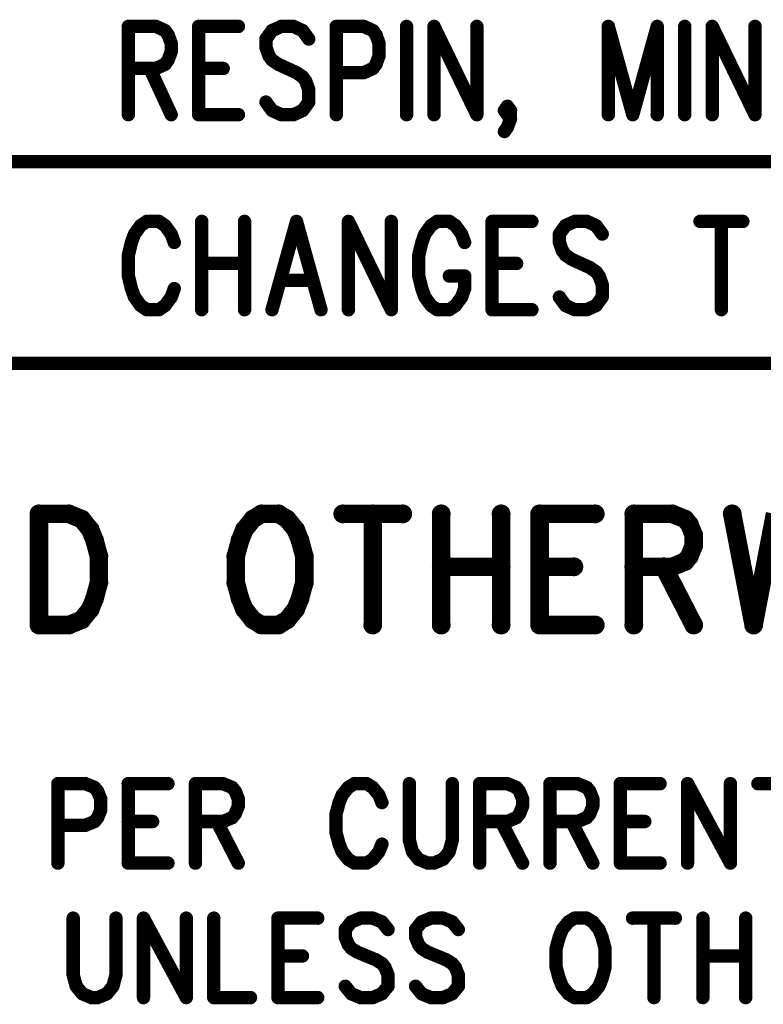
# Model space of a CAD drawing. Extents: x 2 to 38, y 2.4 to 29.6.
# Tile 87 of 93: x 29.2 to 31, y 24.7 to 27.2. Entities that reach past the tile are written whole.
import ezdxf

# ---------------------------------------------------------------- set-up
doc = ezdxf.new("R2010")
doc.units = 0
doc.layers.get('0').update_dxf_attribs({"linetype": 'CONTINUOUS'})
doc.layers.add('adt001026', color=1, linetype='CONTINUOUS')

# ---------------------------------------------------------------- blocks, each defined once
blk = doc.blocks.new('D251')
at = {"const_width": 0.0171}
blk.add_lwpolyline([(-0.00855, 0, 1), (0.00855, 0, 1)], format="xyb", close=True, dxfattribs=at)
blk = doc.blocks.new('D283')
at = {"const_width": 0.02395}
blk.add_lwpolyline([(-0.011975, 0, 1), (0.011975, 0, 1)], format="xyb", close=True, dxfattribs=at)

msp = doc.modelspace()

# ---------------------------------------------------------------- linework, layer by layer
at = {"layer": 'adt001026', "color": 1}
for points, const_width in [([(29.4308, 27.2146), (29.4308, 26.9898)], 0.034), ([(29.4308, 27.2146), (29.5009, 27.2146)], 0.034), ([(29.5009, 27.2146), (29.5242, 27.2039)], 0.034), ([(29.6098, 27.2146), (29.6098, 26.9898)], 0.034), ([(29.6098, 27.2146), (29.711, 27.2146)], 0.034), ([(29.82, 27.2146), (29.7966, 27.2039)], 0.034), ([(29.8511, 27.2146), (29.82, 27.2146)], 0.034), ([(29.8745, 27.2039), (29.8511, 27.2146)], 0.034), ([(29.9601, 27.2146), (29.9601, 26.9898)], 0.034), ([(29.9601, 27.2146), (30.0301, 27.2146)], 0.034), ([(30.0301, 27.2146), (30.0535, 27.2039)], 0.034), ([(30.1391, 27.2146), (30.1391, 26.9898)], 0.034), ([(30.2091, 27.2146), (30.2091, 26.9898)], 0.034), ([(30.2091, 27.2146), (30.3181, 26.9898)], 0.034), ([(30.3181, 27.2146), (30.3181, 26.9898)], 0.034), ([(30.6528, 27.2146), (30.6528, 26.9898)], 0.034), ([(30.6528, 27.2146), (30.7151, 26.9898)], 0.034), ([(30.7773, 27.2146), (30.7151, 26.9898)], 0.034), ([(30.7773, 27.2146), (30.7773, 26.9898)], 0.034), ([(30.8474, 27.2146), (30.8474, 26.9898)], 0.034), ([(30.9174, 27.2146), (30.9174, 26.9898)], 0.034), ([(30.9174, 27.2146), (31.0264, 26.9898)], 0.034), ([(31.0264, 27.2146), (31.0264, 26.9898)], 0.034), ([(29.5242, 27.2039), (29.532, 27.1932)], 0.034), ([(29.532, 27.1932), (29.5398, 27.1718)], 0.034), ([(29.7966, 27.2039), (29.7811, 27.1825)], 0.034), ([(29.89, 27.1825), (29.8745, 27.2039)], 0.034), ([(30.0535, 27.2039), (30.0613, 27.1932)], 0.034), ([(30.0613, 27.1932), (30.069, 27.1718)], 0.034), ([(29.5398, 27.1718), (29.5398, 27.1503)], 0.034), ([(29.7811, 27.1825), (29.7811, 27.1611)], 0.034), ([(30.069, 27.1718), (30.069, 27.1396)], 0.034), ([(29.5398, 27.1503), (29.532, 27.1289)], 0.034), ([(29.7811, 27.1611), (29.7888, 27.1396)], 0.034), ([(29.7888, 27.1396), (29.7966, 27.1289)], 0.034), ([(30.069, 27.1396), (30.0613, 27.1182)], 0.034), ([(29.5242, 27.1182), (29.5009, 27.1075)], 0.034), ([(29.532, 27.1289), (29.5242, 27.1182)], 0.034), ([(29.7966, 27.1289), (29.8122, 27.1182)], 0.034), ([(29.8122, 27.1182), (29.8589, 27.0968)], 0.034), ([(30.0613, 27.1182), (30.0535, 27.1075)], 0.034), ([(29.5009, 27.1075), (29.4308, 27.1075)], 0.034), ([(29.4853, 27.1075), (29.5398, 26.9898)], 0.034), ([(29.6098, 27.1075), (29.6721, 27.1075)], 0.034), ([(29.8589, 27.0968), (29.8745, 27.0861)], 0.034), ([(30.0301, 27.0968), (29.9601, 27.0968)], 0.034), ([(30.0535, 27.1075), (30.0301, 27.0968)], 0.034), ([(29.8745, 27.0861), (29.8822, 27.0754)], 0.034), ([(29.8822, 27.0754), (29.89, 27.054)], 0.034), ([(29.89, 27.054), (29.89, 27.0219)], 0.034), ([(29.7966, 27.0005), (29.7811, 27.0219)], 0.034), ([(29.89, 27.0219), (29.8745, 27.0005)], 0.034), ([(29.6098, 26.9898), (29.711, 26.9898)], 0.034), ([(29.82, 26.9898), (29.7966, 27.0005)], 0.034), ([(29.8511, 26.9898), (29.82, 26.9898)], 0.034), ([(29.8745, 27.0005), (29.8511, 26.9898)], 0.034), ([(30.3882, 27.0005), (30.3959, 27.0112)], 0.034), ([(30.3959, 26.9898), (30.3882, 27.0005)], 0.034), ([(30.3959, 27.0112), (30.4037, 27.0005)], 0.034), ([(30.4037, 27.0005), (30.3959, 26.9898)], 0.034), ([(30.4037, 27.0005), (30.4037, 26.9791)], 0.034), ([(30.4037, 26.9791), (30.3959, 26.9577)], 0.034), ([(30.3959, 26.9577), (30.3882, 26.947)], 0.034), ([(25.4068, 26.87), (37.3931, 26.87)], 0.034), ([(25.4068, 26.87), (37.3931, 26.87)], 0.034), ([(29.4775, 26.718), (29.4619, 26.7073)], 0.034), ([(29.5086, 26.718), (29.4775, 26.718)], 0.034), ([(29.5242, 26.7073), (29.5086, 26.718)], 0.034), ([(29.6176, 26.718), (29.6176, 26.4932)], 0.034), ([(29.7266, 26.718), (29.7266, 26.4932)], 0.034), ([(29.8589, 26.718), (29.7966, 26.4932)], 0.034), ([(29.8589, 26.718), (29.9212, 26.4932)], 0.034), ([(29.9912, 26.718), (29.9912, 26.4932)], 0.034), ([(29.9912, 26.718), (30.1002, 26.4932)], 0.034), ([(30.1002, 26.718), (30.1002, 26.4932)], 0.034), ([(30.2169, 26.718), (30.2014, 26.7073)], 0.034), ([(30.2481, 26.718), (30.2169, 26.718)], 0.034), ([(30.2636, 26.7073), (30.2481, 26.718)], 0.034), ([(30.357, 26.718), (30.357, 26.4932)], 0.034), ([(30.357, 26.718), (30.4582, 26.718)], 0.034), ([(30.5672, 26.718), (30.5438, 26.7073)], 0.034), ([(30.5983, 26.718), (30.5672, 26.718)], 0.034), ([(30.6217, 26.7073), (30.5983, 26.718)], 0.034), ([(30.8863, 26.718), (30.9953, 26.718)], 0.034), ([(30.9408, 26.718), (30.9408, 26.4932)], 0.034), ([(29.4464, 26.6859), (29.4386, 26.6645)], 0.034), ([(29.4619, 26.7073), (29.4464, 26.6859)], 0.034), ([(29.5398, 26.6859), (29.5242, 26.7073)], 0.034), ([(29.5476, 26.6645), (29.5398, 26.6859)], 0.034), ([(30.1858, 26.6859), (30.178, 26.6645)], 0.034), ([(30.2014, 26.7073), (30.1858, 26.6859)], 0.034), ([(30.2792, 26.6859), (30.2636, 26.7073)], 0.034), ([(30.287, 26.6645), (30.2792, 26.6859)], 0.034), ([(30.5438, 26.7073), (30.5283, 26.6859)], 0.034), ([(30.5283, 26.6859), (30.5283, 26.6645)], 0.034), ([(30.6372, 26.6859), (30.6217, 26.7073)], 0.034), ([(29.4386, 26.6645), (29.4308, 26.6324)], 0.034), ([(30.178, 26.6645), (30.1702, 26.6324)], 0.034), ([(30.5283, 26.6645), (30.536, 26.6431)], 0.034), ([(30.536, 26.6431), (30.5438, 26.6324)], 0.034), ([(29.4308, 26.6324), (29.4308, 26.5789)], 0.034), ([(29.6176, 26.611), (29.7266, 26.611)], 0.034), ([(30.1702, 26.6324), (30.1702, 26.5789)], 0.034), ([(30.357, 26.611), (30.4193, 26.611)], 0.034), ([(30.5438, 26.6324), (30.5594, 26.6217)], 0.034), ([(30.5594, 26.6217), (30.6061, 26.6003)], 0.034), ([(30.6061, 26.6003), (30.6217, 26.5896)], 0.034), ([(30.6217, 26.5896), (30.6294, 26.5789)], 0.034), ([(29.4308, 26.5789), (29.4386, 26.5468)], 0.034), ([(29.82, 26.5682), (29.8978, 26.5682)], 0.034), ([(30.1702, 26.5789), (30.178, 26.5468)], 0.034), ([(30.2481, 26.5789), (30.287, 26.5789)], 0.034), ([(30.287, 26.5468), (30.287, 26.5789)], 0.034), ([(30.6294, 26.5789), (30.6372, 26.5575)], 0.034), ([(29.4386, 26.5468), (29.4464, 26.5253)], 0.034), ([(29.5398, 26.5253), (29.5476, 26.5468)], 0.034), ([(30.178, 26.5468), (30.1858, 26.5253)], 0.034), ([(30.2792, 26.5253), (30.287, 26.5468)], 0.034), ([(30.6372, 26.5575), (30.6372, 26.5253)], 0.034), ([(29.4464, 26.5253), (29.4619, 26.5039)], 0.034), ([(29.5242, 26.5039), (29.5398, 26.5253)], 0.034), ([(30.1858, 26.5253), (30.2014, 26.5039)], 0.034), ([(30.2636, 26.5039), (30.2792, 26.5253)], 0.034), ([(30.5438, 26.5039), (30.5283, 26.5253)], 0.034), ([(30.6372, 26.5253), (30.6217, 26.5039)], 0.034), ([(29.4619, 26.5039), (29.4775, 26.4932)], 0.034), ([(29.4775, 26.4932), (29.5086, 26.4932)], 0.034), ([(29.5086, 26.4932), (29.5242, 26.5039)], 0.034), ([(30.2014, 26.5039), (30.2169, 26.4932)], 0.034), ([(30.2169, 26.4932), (30.2481, 26.4932)], 0.034), ([(30.2481, 26.4932), (30.2636, 26.5039)], 0.034), ([(30.357, 26.4932), (30.4582, 26.4932)], 0.034), ([(30.5672, 26.4932), (30.5438, 26.5039)], 0.034), ([(30.5983, 26.4932), (30.5672, 26.4932)], 0.034), ([(30.6217, 26.5039), (30.5983, 26.4932)], 0.034), ([(25.4068, 26.3563), (37.3931, 26.3563)], 0.034), ([(29.2031, 25.9733), (29.2031, 25.6902)], 0.047), ([(29.2031, 25.9733), (29.2793, 25.9733)], 0.047), ([(29.2793, 25.9733), (29.312, 25.9599)], 0.047), ([(29.312, 25.9599), (29.3338, 25.9329)], 0.047), ([(29.7479, 25.9599), (29.7261, 25.9329)], 0.047), ([(29.7697, 25.9733), (29.7479, 25.9599)], 0.047), ([(29.8133, 25.9733), (29.7697, 25.9733)], 0.047), ([(29.8351, 25.9599), (29.8133, 25.9733)], 0.047), ([(29.8569, 25.9329), (29.8351, 25.9599)], 0.047), ([(29.9767, 25.9733), (30.1293, 25.9733)], 0.047), ([(30.053, 25.9733), (30.053, 25.6902)], 0.047), ([(30.2274, 25.9733), (30.2274, 25.6902)], 0.047), ([(30.3799, 25.9733), (30.3799, 25.6902)], 0.047), ([(30.478, 25.9733), (30.478, 25.6902)], 0.047), ([(30.478, 25.9733), (30.6196, 25.9733)], 0.047), ([(30.7177, 25.9733), (30.7177, 25.6902)], 0.047), ([(30.7177, 25.9733), (30.8158, 25.9733)], 0.047), ([(30.8158, 25.9733), (30.8485, 25.9599)], 0.047), ([(30.8485, 25.9599), (30.8594, 25.9464)], 0.047), ([(30.9683, 25.9733), (31.0228, 25.6902)], 0.047), ([(31.0773, 25.9733), (31.0228, 25.6902)], 0.047), ([(29.3338, 25.9329), (29.3447, 25.9059)], 0.047), ([(29.7261, 25.9329), (29.7152, 25.9059)], 0.047), ([(29.8678, 25.9059), (29.8569, 25.9329)], 0.047), ([(30.8594, 25.9464), (30.8703, 25.9194)], 0.047), ([(29.3447, 25.9059), (29.3556, 25.8655)], 0.047), ([(29.7152, 25.9059), (29.7043, 25.8655)], 0.047), ([(29.8787, 25.8655), (29.8678, 25.9059)], 0.047), ([(30.8703, 25.9194), (30.8703, 25.8924)], 0.047), ([(30.8703, 25.8924), (30.8594, 25.8655)], 0.047), ([(29.3556, 25.8655), (29.3556, 25.798)], 0.047), ([(29.7043, 25.8655), (29.7043, 25.798)], 0.047), ([(29.8787, 25.798), (29.8787, 25.8655)], 0.047), ([(30.8485, 25.852), (30.8158, 25.8385)], 0.047), ([(30.8594, 25.8655), (30.8485, 25.852)], 0.047), ([(30.2274, 25.8385), (30.3799, 25.8385)], 0.047), ([(30.478, 25.8385), (30.5652, 25.8385)], 0.047), ([(30.8158, 25.8385), (30.7177, 25.8385)], 0.047), ([(30.794, 25.8385), (30.8703, 25.6902)], 0.047), ([(29.3556, 25.798), (29.3447, 25.7576)], 0.047), ([(29.7043, 25.798), (29.7152, 25.7576)], 0.047), ([(29.8678, 25.7576), (29.8787, 25.798)], 0.047), ([(29.3447, 25.7576), (29.3338, 25.7306)], 0.047), ([(29.7152, 25.7576), (29.7261, 25.7306)], 0.047), ([(29.8569, 25.7306), (29.8678, 25.7576)], 0.047), ([(29.3338, 25.7306), (29.312, 25.7036)], 0.047), ([(29.7261, 25.7306), (29.7479, 25.7036)], 0.047), ([(29.8351, 25.7036), (29.8569, 25.7306)], 0.047), ([(29.312, 25.7036), (29.2793, 25.6902)], 0.047), ([(29.7479, 25.7036), (29.7697, 25.6902)], 0.047), ([(29.8133, 25.6902), (29.8351, 25.7036)], 0.047), ([(29.2793, 25.6902), (29.2031, 25.6902)], 0.047), ([(29.7697, 25.6902), (29.8133, 25.6902)], 0.047), ([(30.478, 25.6902), (30.6196, 25.6902)], 0.047), ([(29.2513, 25.2863), (29.2513, 25.084)], 0.034), ([(29.2513, 25.2863), (29.3214, 25.2863)], 0.034), ([(29.3214, 25.2863), (29.3447, 25.2766)], 0.034), ([(29.4303, 25.2863), (29.4303, 25.084)], 0.034), ([(29.4303, 25.2863), (29.5315, 25.2863)], 0.034), ([(29.6016, 25.2863), (29.6016, 25.084)], 0.034), ([(29.6016, 25.2863), (29.6716, 25.2863)], 0.034), ([(29.6716, 25.2863), (29.695, 25.2766)], 0.034), ([(30.0063, 25.2863), (29.9907, 25.2766)], 0.034), ([(30.0374, 25.2863), (30.0063, 25.2863)], 0.034), ([(30.053, 25.2766), (30.0374, 25.2863)], 0.034), ([(30.1464, 25.2863), (30.1464, 25.1418)], 0.034), ([(30.2554, 25.1418), (30.2554, 25.2863)], 0.034), ([(30.3254, 25.2863), (30.3254, 25.084)], 0.034), ([(30.3254, 25.2863), (30.3955, 25.2863)], 0.034), ([(30.3955, 25.2863), (30.4188, 25.2766)], 0.034), ([(30.5044, 25.2863), (30.5044, 25.084)], 0.034), ([(30.5044, 25.2863), (30.5745, 25.2863)], 0.034), ([(30.5745, 25.2863), (30.5978, 25.2766)], 0.034), ([(30.6835, 25.2863), (30.6835, 25.084)], 0.034), ([(30.6835, 25.2863), (30.7846, 25.2863)], 0.034), ([(30.8547, 25.2863), (30.8547, 25.084)], 0.034), ([(30.8547, 25.2863), (30.9637, 25.084)], 0.034), ([(30.9637, 25.2863), (30.9637, 25.084)], 0.034), ([(31.0337, 25.2863), (31.1427, 25.2863)], 0.034), ([(29.3447, 25.2766), (29.3525, 25.267)], 0.034), ([(29.3525, 25.267), (29.3603, 25.2477)], 0.034), ([(29.695, 25.2766), (29.7028, 25.267)], 0.034), ([(29.7028, 25.267), (29.7105, 25.2477)], 0.034), ([(29.9752, 25.2574), (29.9674, 25.2381)], 0.034), ([(29.9907, 25.2766), (29.9752, 25.2574)], 0.034), ([(30.0686, 25.2574), (30.053, 25.2766)], 0.034), ([(30.0764, 25.2381), (30.0686, 25.2574)], 0.034), ([(30.4188, 25.2766), (30.4266, 25.267)], 0.034), ([(30.4266, 25.267), (30.4344, 25.2477)], 0.034), ([(30.5978, 25.2766), (30.6056, 25.267)], 0.034), ([(30.6056, 25.267), (30.6134, 25.2477)], 0.034), ([(29.3603, 25.2477), (29.3603, 25.2188)], 0.034), ([(29.7105, 25.2477), (29.7105, 25.2285)], 0.034), ([(29.9674, 25.2381), (29.9596, 25.2092)], 0.034), ([(30.4344, 25.2477), (30.4344, 25.2285)], 0.034), ([(30.6134, 25.2477), (30.6134, 25.2285)], 0.034), ([(29.3603, 25.2188), (29.3525, 25.1996)], 0.034), ([(29.7028, 25.2092), (29.695, 25.1996)], 0.034), ([(29.7105, 25.2285), (29.7028, 25.2092)], 0.034), ([(29.9596, 25.2092), (29.9596, 25.1611)], 0.034), ([(30.4266, 25.2092), (30.4188, 25.1996)], 0.034), ([(30.4344, 25.2285), (30.4266, 25.2092)], 0.034), ([(30.6056, 25.2092), (30.5978, 25.1996)], 0.034), ([(30.6134, 25.2285), (30.6056, 25.2092)], 0.034), ([(29.3447, 25.1899), (29.3214, 25.1803)], 0.034), ([(29.3525, 25.1996), (29.3447, 25.1899)], 0.034), ([(29.4303, 25.1899), (29.4926, 25.1899)], 0.034), ([(29.6716, 25.1899), (29.6016, 25.1899)], 0.034), ([(29.6561, 25.1899), (29.7105, 25.084)], 0.034), ([(29.695, 25.1996), (29.6716, 25.1899)], 0.034), ([(30.3955, 25.1899), (30.3254, 25.1899)], 0.034), ([(30.3799, 25.1899), (30.4344, 25.084)], 0.034), ([(30.4188, 25.1996), (30.3955, 25.1899)], 0.034), ([(30.5745, 25.1899), (30.5044, 25.1899)], 0.034), ([(30.5589, 25.1899), (30.6134, 25.084)], 0.034), ([(30.5978, 25.1996), (30.5745, 25.1899)], 0.034), ([(30.6835, 25.1899), (30.7457, 25.1899)], 0.034), ([(29.3214, 25.1803), (29.2513, 25.1803)], 0.034), ([(29.9596, 25.1611), (29.9674, 25.1322)], 0.034), ([(29.9674, 25.1322), (29.9752, 25.1129)], 0.034), ([(30.0686, 25.1129), (30.0764, 25.1322)], 0.034), ([(30.1464, 25.1418), (30.1542, 25.1129)], 0.034), ([(30.2476, 25.1129), (30.2554, 25.1418)], 0.034), ([(29.9752, 25.1129), (29.9907, 25.0936)], 0.034), ([(30.053, 25.0936), (30.0686, 25.1129)], 0.034), ([(30.1542, 25.1129), (30.1698, 25.0936)], 0.034), ([(30.232, 25.0936), (30.2476, 25.1129)], 0.034), ([(29.4303, 25.084), (29.5315, 25.084)], 0.034), ([(29.9907, 25.0936), (30.0063, 25.084)], 0.034), ([(30.0063, 25.084), (30.0374, 25.084)], 0.034), ([(30.0374, 25.084), (30.053, 25.0936)], 0.034), ([(30.1698, 25.0936), (30.1931, 25.084)], 0.034), ([(30.1931, 25.084), (30.2087, 25.084)], 0.034), ([(30.2087, 25.084), (30.232, 25.0936)], 0.034), ([(30.6835, 25.084), (30.7846, 25.084)], 0.034), ([(29.2902, 24.9438), (29.2902, 24.7993)], 0.034), ([(29.3992, 24.7993), (29.3992, 24.9438)], 0.034), ([(29.4693, 24.9438), (29.4693, 24.7415)], 0.034), ([(29.4693, 24.9438), (29.5782, 24.7415)], 0.034), ([(29.5782, 24.9438), (29.5782, 24.7415)], 0.034), ([(29.6483, 24.9438), (29.6483, 24.7415)], 0.034), ([(29.8117, 24.9438), (29.8117, 24.7415)], 0.034), ([(29.8117, 24.9438), (29.9129, 24.9438)], 0.034), ([(29.9985, 24.9342), (29.983, 24.9149)], 0.034), ([(30.0219, 24.9438), (29.9985, 24.9342)], 0.034), ([(30.053, 24.9438), (30.0219, 24.9438)], 0.034), ([(30.0764, 24.9342), (30.053, 24.9438)], 0.034), ([(30.0919, 24.9149), (30.0764, 24.9342)], 0.034), ([(30.1775, 24.9342), (30.162, 24.9149)], 0.034), ([(30.2009, 24.9438), (30.1775, 24.9342)], 0.034), ([(30.232, 24.9438), (30.2009, 24.9438)], 0.034), ([(30.2554, 24.9342), (30.232, 24.9438)], 0.034), ([(30.2709, 24.9149), (30.2554, 24.9342)], 0.034), ([(30.5511, 24.9342), (30.5356, 24.9149)], 0.034), ([(30.5667, 24.9438), (30.5511, 24.9342)], 0.034), ([(30.5978, 24.9438), (30.5667, 24.9438)], 0.034), ([(30.6134, 24.9342), (30.5978, 24.9438)], 0.034), ([(30.629, 24.9149), (30.6134, 24.9342)], 0.034), ([(30.7146, 24.9438), (30.8236, 24.9438)], 0.034), ([(30.7691, 24.9438), (30.7691, 24.7415)], 0.034), ([(30.8936, 24.9438), (30.8936, 24.7415)], 0.034), ([(31.0026, 24.9438), (31.0026, 24.7415)], 0.034), ([(29.983, 24.9149), (29.983, 24.8956)], 0.034), ([(30.162, 24.9149), (30.162, 24.8956)], 0.034), ([(30.5356, 24.9149), (30.5278, 24.8956)], 0.034), ([(30.6368, 24.8956), (30.629, 24.9149)], 0.034), ([(29.983, 24.8956), (29.9907, 24.8764)], 0.034), ([(30.162, 24.8956), (30.1698, 24.8764)], 0.034), ([(30.5278, 24.8956), (30.52, 24.8667)], 0.034), ([(30.6445, 24.8667), (30.6368, 24.8956)], 0.034), ([(29.9907, 24.8764), (29.9985, 24.8667)], 0.034), ([(29.9985, 24.8667), (30.0141, 24.8571)], 0.034), ([(30.0141, 24.8571), (30.0608, 24.8378)], 0.034), ([(30.1698, 24.8764), (30.1775, 24.8667)], 0.034), ([(30.1775, 24.8667), (30.1931, 24.8571)], 0.034), ([(30.1931, 24.8571), (30.2398, 24.8378)], 0.034), ([(30.52, 24.8667), (30.52, 24.8186)], 0.034), ([(30.6445, 24.8186), (30.6445, 24.8667)], 0.034), ([(29.8117, 24.8475), (29.874, 24.8475)], 0.034), ([(30.0608, 24.8378), (30.0764, 24.8282)], 0.034), ([(30.2398, 24.8378), (30.2554, 24.8282)], 0.034), ([(30.8936, 24.8475), (31.0026, 24.8475)], 0.034), ([(30.0764, 24.8282), (30.0841, 24.8186)], 0.034), ([(30.0841, 24.8186), (30.0919, 24.7993)], 0.034), ([(30.2554, 24.8282), (30.2632, 24.8186)], 0.034), ([(30.2632, 24.8186), (30.2709, 24.7993)], 0.034), ([(30.52, 24.8186), (30.5278, 24.7897)], 0.034), ([(30.6368, 24.7897), (30.6445, 24.8186)], 0.034), ([(29.2902, 24.7993), (29.298, 24.7704)], 0.034), ([(29.3914, 24.7704), (29.3992, 24.7993)], 0.034), ([(30.0919, 24.7993), (30.0919, 24.7704)], 0.034), ([(30.2709, 24.7993), (30.2709, 24.7704)], 0.034), ([(30.5278, 24.7897), (30.5356, 24.7704)], 0.034), ([(30.629, 24.7704), (30.6368, 24.7897)], 0.034), ([(29.298, 24.7704), (29.3136, 24.7512)], 0.034), ([(29.3759, 24.7512), (29.3914, 24.7704)], 0.034), ([(29.9985, 24.7512), (29.983, 24.7704)], 0.034), ([(30.0919, 24.7704), (30.0764, 24.7512)], 0.034), ([(30.1775, 24.7512), (30.162, 24.7704)], 0.034), ([(30.2709, 24.7704), (30.2554, 24.7512)], 0.034), ([(30.5356, 24.7704), (30.5511, 24.7512)], 0.034), ([(30.6134, 24.7512), (30.629, 24.7704)], 0.034), ([(29.3136, 24.7512), (29.3369, 24.7415)], 0.034), ([(29.3369, 24.7415), (29.3525, 24.7415)], 0.034), ([(29.3525, 24.7415), (29.3759, 24.7512)], 0.034), ([(29.6483, 24.7415), (29.7417, 24.7415)], 0.034), ([(29.8117, 24.7415), (29.9129, 24.7415)], 0.034), ([(30.0219, 24.7415), (29.9985, 24.7512)], 0.034), ([(30.053, 24.7415), (30.0219, 24.7415)], 0.034), ([(30.0764, 24.7512), (30.053, 24.7415)], 0.034), ([(30.2009, 24.7415), (30.1775, 24.7512)], 0.034), ([(30.232, 24.7415), (30.2009, 24.7415)], 0.034), ([(30.2554, 24.7512), (30.232, 24.7415)], 0.034), ([(30.5511, 24.7512), (30.5667, 24.7415)], 0.034), ([(30.5667, 24.7415), (30.5978, 24.7415)], 0.034), ([(30.5978, 24.7415), (30.6134, 24.7512)], 0.034)]:
    msp.add_lwpolyline(points, dxfattribs=dict(at, const_width=const_width))

# ---------------------------------------------------------------- block references
at = {"layer": 'adt001026'}
for name, p in [('D251', (29.4308, 27.2146)), ('D251', (29.4308, 27.2146)), ('D251', (29.5009, 27.2146)), ('D251', (29.6098, 27.2146)), ('D251', (29.6098, 27.2146)), ('D251', (29.711, 27.2146)), ('D251', (29.82, 27.2146)), ('D251', (29.8511, 27.2146)), ('D251', (29.9601, 27.2146)), ('D251', (29.9601, 27.2146)), ('D251', (30.0301, 27.2146)), ('D251', (30.1391, 27.2146)), ('D251', (30.2091, 27.2146)), ('D251', (30.2091, 27.2146)), ('D251', (30.3181, 27.2146)), ('D251', (30.6528, 27.2146)), ('D251', (30.6528, 27.2146)), ('D251', (30.7773, 27.2146)), ('D251', (30.7773, 27.2146)), ('D251', (30.8474, 27.2146)), ('D251', (30.9174, 27.2146)), ('D251', (30.9174, 27.2146)), ('D251', (31.0264, 27.2146)), ('D251', (29.5242, 27.2039)), ('D251', (29.532, 27.1932)), ('D251', (29.7966, 27.2039)), ('D251', (29.8745, 27.2039)), ('D251', (30.0535, 27.2039)), ('D251', (30.0613, 27.1932)), ('D251', (29.5398, 27.1718)), ('D251', (29.7811, 27.1825)), ('D251', (29.89, 27.1825)), ('D251', (30.069, 27.1718)), ('D251', (29.5398, 27.1503)), ('D251', (29.7811, 27.1611)), ('D251', (29.7888, 27.1396)), ('D251', (30.069, 27.1396)), ('D251', (29.5242, 27.1182)), ('D251', (29.532, 27.1289)), ('D251', (29.7966, 27.1289)), ('D251', (29.8122, 27.1182)), ('D251', (30.0613, 27.1182)), ('D251', (29.4308, 27.1075)), ('D251', (29.4853, 27.1075)), ('D251', (29.5009, 27.1075)), ('D251', (29.6098, 27.1075)), ('D251', (29.6721, 27.1075)), ('D251', (29.8589, 27.0968)), ('D251', (29.9601, 27.0968)), ('D251', (30.0301, 27.0968)), ('D251', (30.0535, 27.1075)), ('D251', (29.8745, 27.0861)), ('D251', (29.8822, 27.0754)), ('D251', (29.89, 27.054)), ('D251', (29.7811, 27.0219)), ('D251', (29.89, 27.0219)), ('D251', (29.4308, 26.9898)), ('D251', (29.5398, 26.9898)), ('D251', (29.6098, 26.9898)), ('D251', (29.6098, 26.9898)), ('D251', (29.711, 26.9898)), ('D251', (29.7966, 27.0005)), ('D251', (29.82, 26.9898)), ('D251', (29.8511, 26.9898)), ('D251', (29.8745, 27.0005)), ('D251', (29.9601, 26.9898)), ('D251', (30.1391, 26.9898)), ('D251', (30.2091, 26.9898)), ('D251', (30.3181, 26.9898)), ('D251', (30.3181, 26.9898)), ('D251', (30.3882, 27.0005)), ('D251', (30.3959, 27.0112)), ('D251', (30.3959, 26.9898)), ('D251', (30.4037, 27.0005)), ('D251', (30.4037, 27.0005)), ('D251', (30.6528, 26.9898)), ('D251', (30.7151, 26.9898)), ('D251', (30.7151, 26.9898)), ('D251', (30.7773, 26.9898)), ('D251', (30.8474, 26.9898)), ('D251', (30.9174, 26.9898)), ('D251', (31.0264, 26.9898)), ('D251', (31.0264, 26.9898)), ('D251', (30.4037, 26.9791)), ('D251', (30.3882, 26.947)), ('D251', (30.3959, 26.9577)), ('D251', (29.4775, 26.718)), ('D251', (29.5086, 26.718)), ('D251', (29.6176, 26.718)), ('D251', (29.7266, 26.718)), ('D251', (29.8589, 26.718)), ('D251', (29.8589, 26.718)), ('D251', (29.9912, 26.718)), ('D251', (29.9912, 26.718)), ('D251', (30.1002, 26.718)), ('D251', (30.2169, 26.718)), ('D251', (30.2481, 26.718)), ('D251', (30.357, 26.718)), ('D251', (30.357, 26.718)), ('D251', (30.4582, 26.718)), ('D251', (30.5672, 26.718)), ('D251', (30.5983, 26.718)), ('D251', (30.8863, 26.718)), ('D251', (30.9408, 26.718)), ('D251', (30.9953, 26.718)), ('D251', (29.4464, 26.6859)), ('D251', (29.4619, 26.7073)), ('D251', (29.5242, 26.7073)), ('D251', (29.5398, 26.6859)), ('D251', (30.1858, 26.6859)), ('D251', (30.2014, 26.7073)), ('D251', (30.2636, 26.7073)), ('D251', (30.2792, 26.6859)), ('D251', (30.5283, 26.6859)), ('D251', (30.5438, 26.7073)), ('D251', (30.6217, 26.7073)), ('D251', (30.6372, 26.6859)), ('D251', (29.4386, 26.6645)), ('D251', (29.5476, 26.6645)), ('D251', (30.178, 26.6645)), ('D251', (30.287, 26.6645)), ('D251', (30.5283, 26.6645)), ('D251', (30.536, 26.6431)), ('D251', (29.4308, 26.6324)), ('D251', (29.6176, 26.611)), ('D251', (29.7266, 26.611)), ('D251', (30.1702, 26.6324)), ('D251', (30.357, 26.611)), ('D251', (30.4193, 26.611)), ('D251', (30.5438, 26.6324)), ('D251', (30.5594, 26.6217)), ('D251', (30.6061, 26.6003)), ('D251', (30.6217, 26.5896)), ('D251', (29.4308, 26.5789)), ('D251', (29.82, 26.5682)), ('D251', (29.8978, 26.5682)), ('D251', (30.1702, 26.5789)), ('D251', (30.2481, 26.5789)), ('D251', (30.287, 26.5789)), ('D251', (30.287, 26.5789)), ('D251', (30.6294, 26.5789)), ('D251', (29.4386, 26.5468)), ('D251', (29.5476, 26.5468)), ('D251', (30.178, 26.5468)), ('D251', (30.287, 26.5468)), ('D251', (30.6372, 26.5575)), ('D251', (29.4464, 26.5253)), ('D251', (29.5398, 26.5253)), ('D251', (30.1858, 26.5253)), ('D251', (30.2792, 26.5253)), ('D251', (30.5283, 26.5253)), ('D251', (30.6372, 26.5253)), ('D251', (29.4619, 26.5039)), ('D251', (29.4775, 26.4932)), ('D251', (29.5086, 26.4932)), ('D251', (29.5242, 26.5039)), ('D251', (29.6176, 26.4932)), ('D251', (29.7266, 26.4932)), ('D251', (29.7966, 26.4932)), ('D251', (29.9212, 26.4932)), ('D251', (29.9912, 26.4932)), ('D251', (30.1002, 26.4932)), ('D251', (30.1002, 26.4932)), ('D251', (30.2014, 26.5039)), ('D251', (30.2169, 26.4932)), ('D251', (30.2481, 26.4932)), ('D251', (30.2636, 26.5039)), ('D251', (30.357, 26.4932)), ('D251', (30.357, 26.4932)), ('D251', (30.4582, 26.4932)), ('D251', (30.5438, 26.5039)), ('D251', (30.5672, 26.4932)), ('D251', (30.5983, 26.4932)), ('D251', (30.6217, 26.5039)), ('D251', (30.9408, 26.4932)), ('D283', (29.2031, 25.9733)), ('D283', (29.2031, 25.9733)), ('D283', (29.2793, 25.9733)), ('D283', (29.312, 25.9599)), ('D283', (29.7479, 25.9599)), ('D283', (29.7697, 25.9733)), ('D283', (29.7697, 25.9733)), ('D283', (29.8133, 25.9733)), ('D283', (29.8351, 25.9599)), ('D283', (29.9767, 25.9733)), ('D283', (30.053, 25.9733)), ('D283', (30.1293, 25.9733)), ('D283', (30.2274, 25.9733)), ('D283', (30.3799, 25.9733)), ('D283', (30.478, 25.9733)), ('D283', (30.478, 25.9733)), ('D283', (30.6196, 25.9733)), ('D283', (30.7177, 25.9733)), ('D283', (30.7177, 25.9733)), ('D283', (30.8158, 25.9733)), ('D283', (30.8485, 25.9599)), ('D283', (30.9683, 25.9733)), ('D283', (29.3338, 25.9329)), ('D283', (29.7261, 25.9329)), ('D283', (29.8569, 25.9329)), ('D283', (30.8594, 25.9464)), ('D283', (29.3447, 25.9059)), ('D283', (29.7152, 25.9059)), ('D283', (29.8678, 25.9059)), ('D283', (30.8703, 25.9194)), ('D283', (30.8703, 25.8924)), ('D283', (29.3556, 25.8655)), ('D283', (29.7043, 25.8655)), ('D283', (29.8787, 25.8655)), ('D283', (30.8485, 25.852)), ('D283', (30.8594, 25.8655)), ('D283', (30.2274, 25.8385)), ('D283', (30.3799, 25.8385)), ('D283', (30.478, 25.8385)), ('D283', (30.5652, 25.8385)), ('D283', (30.7177, 25.8385)), ('D283', (30.794, 25.8385)), ('D283', (30.8158, 25.8385)), ('D283', (29.3556, 25.798)), ('D283', (29.7043, 25.798)), ('D283', (29.8787, 25.798)), ('D283', (29.3447, 25.7576)), ('D283', (29.7152, 25.7576)), ('D283', (29.8678, 25.7576)), ('D283', (29.3338, 25.7306)), ('D283', (29.7261, 25.7306)), ('D283', (29.8569, 25.7306)), ('D283', (29.312, 25.7036)), ('D283', (29.7479, 25.7036)), ('D283', (29.8351, 25.7036)), ('D283', (29.2031, 25.6902)), ('D283', (29.2031, 25.6902)), ('D283', (29.2793, 25.6902)), ('D283', (29.7697, 25.6902)), ('D283', (29.8133, 25.6902)), ('D283', (30.053, 25.6902)), ('D283', (30.2274, 25.6902)), ('D283', (30.3799, 25.6902)), ('D283', (30.478, 25.6902)), ('D283', (30.478, 25.6902)), ('D283', (30.6196, 25.6902)), ('D283', (30.7177, 25.6902)), ('D283', (30.8703, 25.6902)), ('D283', (31.0228, 25.6902)), ('D283', (31.0228, 25.6902)), ('D251', (29.2513, 25.2863)), ('D251', (29.2513, 25.2863)), ('D251', (29.3214, 25.2863)), ('D251', (29.4303, 25.2863)), ('D251', (29.4303, 25.2863)), ('D251', (29.5315, 25.2863)), ('D251', (29.6016, 25.2863)), ('D251', (29.6016, 25.2863)), ('D251', (29.6716, 25.2863)), ('D251', (30.0063, 25.2863)), ('D251', (30.0374, 25.2863)), ('D251', (30.1464, 25.2863)), ('D251', (30.2554, 25.2863)), ('D251', (30.3254, 25.2863)), ('D251', (30.3254, 25.2863)), ('D251', (30.3955, 25.2863)), ('D251', (30.5044, 25.2863)), ('D251', (30.5044, 25.2863)), ('D251', (30.5745, 25.2863)), ('D251', (30.6835, 25.2863)), ('D251', (30.6835, 25.2863)), ('D251', (30.7846, 25.2863)), ('D251', (30.8547, 25.2863)), ('D251', (30.8547, 25.2863)), ('D251', (30.9637, 25.2863)), ('D251', (31.0337, 25.2863)), ('D251', (29.3447, 25.2766)), ('D251', (29.3525, 25.267)), ('D251', (29.695, 25.2766)), ('D251', (29.7028, 25.267)), ('D251', (29.9752, 25.2574)), ('D251', (29.9907, 25.2766)), ('D251', (30.053, 25.2766)), ('D251', (30.0686, 25.2574)), ('D251', (30.4188, 25.2766)), ('D251', (30.4266, 25.267)), ('D251', (30.5978, 25.2766)), ('D251', (30.6056, 25.267)), ('D251', (29.3603, 25.2477)), ('D251', (29.7105, 25.2477)), ('D251', (29.9674, 25.2381)), ('D251', (30.0764, 25.2381)), ('D251', (30.4344, 25.2477)), ('D251', (30.6134, 25.2477)), ('D251', (29.3603, 25.2188)), ('D251', (29.7028, 25.2092)), ('D251', (29.7105, 25.2285)), ('D251', (29.9596, 25.2092)), ('D251', (30.4266, 25.2092)), ('D251', (30.4344, 25.2285)), ('D251', (30.6056, 25.2092)), ('D251', (30.6134, 25.2285)), ('D251', (29.3447, 25.1899)), ('D251', (29.3525, 25.1996)), ('D251', (29.4303, 25.1899)), ('D251', (29.4926, 25.1899)), ('D251', (29.6016, 25.1899)), ('D251', (29.6561, 25.1899)), ('D251', (29.6716, 25.1899)), ('D251', (29.695, 25.1996)), ('D251', (30.3254, 25.1899)), ('D251', (30.3799, 25.1899)), ('D251', (30.3955, 25.1899)), ('D251', (30.4188, 25.1996)), ('D251', (30.5044, 25.1899)), ('D251', (30.5589, 25.1899)), ('D251', (30.5745, 25.1899)), ('D251', (30.5978, 25.1996)), ('D251', (30.6835, 25.1899)), ('D251', (30.7457, 25.1899)), ('D251', (29.2513, 25.1803)), ('D251', (29.3214, 25.1803)), ('D251', (29.9596, 25.1611)), ('D251', (29.9674, 25.1322)), ('D251', (30.0764, 25.1322)), ('D251', (30.1464, 25.1418)), ('D251', (30.2554, 25.1418)), ('D251', (29.9752, 25.1129)), ('D251', (30.0686, 25.1129)), ('D251', (30.1542, 25.1129)), ('D251', (30.2476, 25.1129)), ('D251', (29.2513, 25.084)), ('D251', (29.4303, 25.084)), ('D251', (29.4303, 25.084)), ('D251', (29.5315, 25.084)), ('D251', (29.6016, 25.084)), ('D251', (29.7105, 25.084)), ('D251', (29.9907, 25.0936)), ('D251', (30.0063, 25.084)), ('D251', (30.0374, 25.084)), ('D251', (30.053, 25.0936)), ('D251', (30.1698, 25.0936)), ('D251', (30.1931, 25.084)), ('D251', (30.2087, 25.084)), ('D251', (30.232, 25.0936)), ('D251', (30.3254, 25.084)), ('D251', (30.4344, 25.084)), ('D251', (30.5044, 25.084)), ('D251', (30.6134, 25.084)), ('D251', (30.6835, 25.084)), ('D251', (30.6835, 25.084)), ('D251', (30.7846, 25.084)), ('D251', (30.8547, 25.084)), ('D251', (30.9637, 25.084)), ('D251', (30.9637, 25.084)), ('D251', (29.2902, 24.9438)), ('D251', (29.3992, 24.9438)), ('D251', (29.4693, 24.9438)), ('D251', (29.4693, 24.9438)), ('D251', (29.5782, 24.9438)), ('D251', (29.6483, 24.9438)), ('D251', (29.8117, 24.9438)), ('D251', (29.8117, 24.9438)), ('D251', (29.9129, 24.9438)), ('D251', (29.9985, 24.9342)), ('D251', (30.0219, 24.9438)), ('D251', (30.053, 24.9438)), ('D251', (30.0764, 24.9342)), ('D251', (30.1775, 24.9342)), ('D251', (30.2009, 24.9438)), ('D251', (30.232, 24.9438)), ('D251', (30.2554, 24.9342)), ('D251', (30.5511, 24.9342)), ('D251', (30.5667, 24.9438)), ('D251', (30.5667, 24.9438)), ('D251', (30.5978, 24.9438)), ('D251', (30.6134, 24.9342)), ('D251', (30.7146, 24.9438)), ('D251', (30.7691, 24.9438)), ('D251', (30.8236, 24.9438)), ('D251', (30.8936, 24.9438)), ('D251', (31.0026, 24.9438)), ('D251', (29.983, 24.9149)), ('D251', (30.0919, 24.9149)), ('D251', (30.162, 24.9149)), ('D251', (30.2709, 24.9149)), ('D251', (30.5356, 24.9149)), ('D251', (30.629, 24.9149)), ('D251', (29.983, 24.8956)), ('D251', (30.162, 24.8956)), ('D251', (30.5278, 24.8956)), ('D251', (30.6368, 24.8956)), ('D251', (29.9907, 24.8764)), ('D251', (29.9985, 24.8667)), ('D251', (30.0141, 24.8571)), ('D251', (30.1698, 24.8764)), ('D251', (30.1775, 24.8667)), ('D251', (30.1931, 24.8571)), ('D251', (30.52, 24.8667)), ('D251', (30.6445, 24.8667)), ('D251', (29.8117, 24.8475)), ('D251', (29.874, 24.8475)), ('D251', (30.0608, 24.8378)), ('D251', (30.2398, 24.8378)), ('D251', (30.8936, 24.8475)), ('D251', (31.0026, 24.8475)), ('D251', (30.0764, 24.8282)), ('D251', (30.0841, 24.8186)), ('D251', (30.2554, 24.8282)), ('D251', (30.2632, 24.8186)), ('D251', (30.52, 24.8186)), ('D251', (30.6445, 24.8186)), ('D251', (29.2902, 24.7993)), ('D251', (29.3992, 24.7993)), ('D251', (30.0919, 24.7993)), ('D251', (30.2709, 24.7993)), ('D251', (30.5278, 24.7897)), ('D251', (30.6368, 24.7897)), ('D251', (29.298, 24.7704)), ('D251', (29.3914, 24.7704)), ('D251', (29.983, 24.7704)), ('D251', (30.0919, 24.7704)), ('D251', (30.162, 24.7704)), ('D251', (30.2709, 24.7704)), ('D251', (30.5356, 24.7704)), ('D251', (30.629, 24.7704)), ('D251', (29.3136, 24.7512)), ('D251', (29.3369, 24.7415)), ('D251', (29.3525, 24.7415)), ('D251', (29.3759, 24.7512)), ('D251', (29.4693, 24.7415)), ('D251', (29.5782, 24.7415)), ('D251', (29.5782, 24.7415)), ('D251', (29.6483, 24.7415)), ('D251', (29.7417, 24.7415)), ('D251', (29.8117, 24.7415)), ('D251', (29.8117, 24.7415)), ('D251', (29.9129, 24.7415)), ('D251', (29.9985, 24.7512)), ('D251', (30.0219, 24.7415)), ('D251', (30.053, 24.7415)), ('D251', (30.0764, 24.7512)), ('D251', (30.1775, 24.7512)), ('D251', (30.2009, 24.7415)), ('D251', (30.232, 24.7415)), ('D251', (30.2554, 24.7512)), ('D251', (30.5511, 24.7512)), ('D251', (30.5667, 24.7415)), ('D251', (30.5978, 24.7415)), ('D251', (30.6134, 24.7512)), ('D251', (30.7691, 24.7415)), ('D251', (30.8936, 24.7415)), ('D251', (31.0026, 24.7415))]:
    msp.add_blockref(name, p, dxfattribs=at)

doc.saveas('drawing.dxf')
